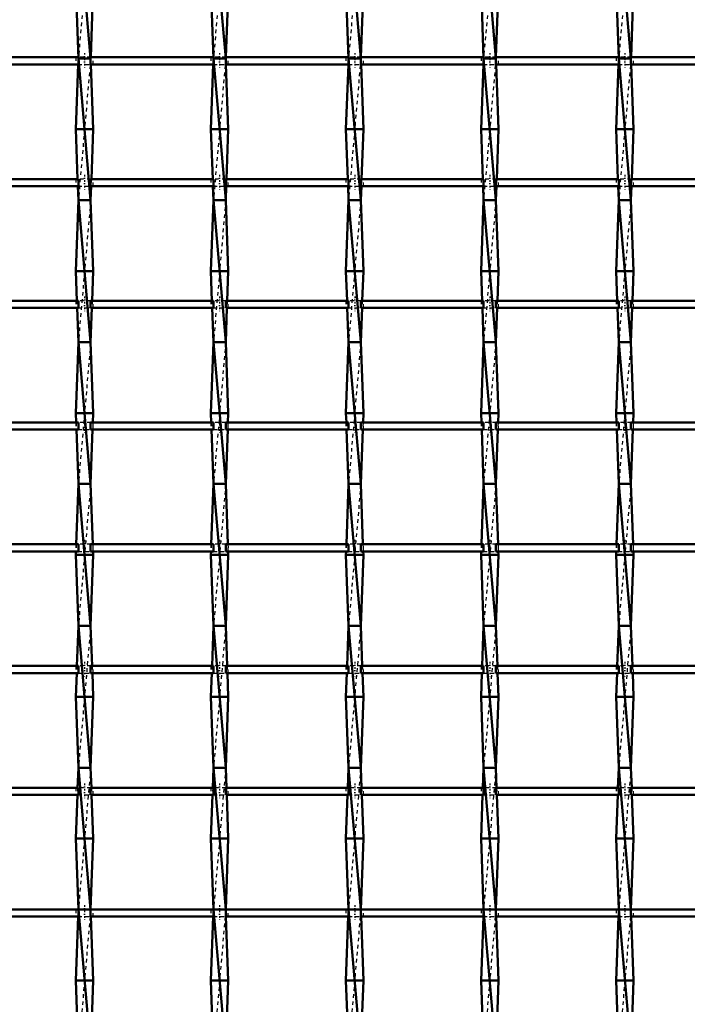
# Model space of a CAD drawing. Header units: millimetres. Extents: x -930 to 585, y -500 to 916.
# Tile 8 of 25: x -361 to -173, y -129 to 149. Entities that reach past the tile are written whole.
import ezdxf

# ---------------------------------------------------------------- set-up
doc = ezdxf.new("R2010")
doc.units = ezdxf.units.MM
doc.linetypes.add('Center', pattern=[1.5, 0.45, -0.5, 0.05, -0.5])
doc.linetypes.add('Dashed', pattern=[2, 1, -1])
for name, color, linetype, lineweight in [('AM_0', 7, 'Continuous', 50), ('AM_7', 7, 'Center', 25), ('AM_9', 6, 'Dashed', 25)]:
    doc.layers.add(name, color=color, linetype=linetype, lineweight=lineweight)

# ---------------------------------------------------------------- blocks, each defined once
blk = doc.blocks.new('8_4jixdhsecfzcvsiu03t5gkuxr________0_in_LSSP23034382111100100035010_4')
at = {"layer": 'AM_0'}
for p, q in [((-344.63, 178), (-341.17, 138)), ((-345.35, 158), (-344.63, 138)), ((-340.45, 158), (-341.16, 138.32)), ((-344.69, 136.32), (-345.35, 118)), ((-344.63, 138), (-341.17, 98)), ((-341.17, 138), (-344.63, 138)), ((-341.11, 136.32), (-340.45, 118)), ((-345.35, 118), (-344.85, 103.99)), ((-340.45, 118), (-345.35, 118)), ((-340.45, 118), (-340.95, 103.99)), ((-344.78, 101.99), (-344.63, 98)), ((-341.02, 101.99), (-341.17, 98)), ((-344.63, 98), (-345.35, 78)), ((-344.63, 98), (-341.17, 58)), ((-341.17, 98), (-344.63, 98)), ((-341.17, 98), (-340.45, 78)), ((-340.45, 78), (-345.35, 78)), ((-345.35, 78), (-345.05, 69.66)), ((-340.45, 78), (-340.75, 69.66)), ((-344.98, 67.66), (-344.63, 58)), ((-340.82, 67.66), (-341.17, 58)), ((-344.63, 58), (-345.35, 38)), ((-344.63, 58), (-341.17, 18)), ((-341.17, 58), (-344.63, 58)), ((-341.17, 58), (-340.45, 38)), ((-345.35, 38), (-345.25, 35.33)), ((-340.45, 38), (-345.35, 38)), ((-340.45, 38), (-340.55, 35.33)), ((-345.18, 33.33), (-344.63, 18)), ((-340.62, 33.33), (-341.17, 18)), ((-344.63, 18), (-345.24, 1)), ((-344.63, 18), (-341.17, -22)), ((-341.17, 18), (-344.63, 18)), ((-341.17, 18), (-340.56, 1)), ((-345.31, -1), (-345.35, -2)), ((-340.45, -2), (-345.35, -2)), ((-345.35, -2), (-344.63, -22)), ((-340.45, -2), (-341.17, -22)), ((-340.49, -1), (-340.45, -2)), ((-344.63, -22), (-345.04, -33.33)), ((-344.63, -22), (-341.17, -62)), ((-341.17, -22), (-344.63, -22)), ((-341.17, -22), (-340.76, -33.33)), ((-345.11, -35.33), (-345.35, -42)), ((-340.69, -35.33), (-340.45, -42)), ((-345.35, -42), (-344.63, -62)), ((-340.45, -42), (-345.35, -42)), ((-340.45, -42), (-341.17, -62)), ((-344.63, -62), (-344.84, -67.66)), ((-344.63, -62), (-341.17, -102)), ((-341.17, -62), (-344.63, -62)), ((-341.17, -62), (-340.96, -67.66)), ((-344.91, -69.66), (-345.35, -82)), ((-340.89, -69.66), (-340.45, -82)), ((-340.45, -82), (-345.35, -82)), ((-345.35, -82), (-344.63, -102)), ((-340.45, -82), (-341.17, -101.99)), ((-344.63, -102), (-341.17, -142)), ((-341.17, -102), (-344.63, -102)), ((-344.7, -103.99), (-345.35, -122)), ((-341.1, -103.99), (-340.45, -122)), ((-345.35, -122), (-344.84, -136.32)), ((-340.45, -122), (-345.35, -122)), ((-340.45, -122), (-340.96, -136.32))]:
    blk.add_line(p, q, dxfattribs=at)
at = {"layer": 'AM_9'}
for p, q in [((-341.17, 178), (-344.63, 138)), ((-344.63, 138), (-344.69, 136.32)), ((-341.17, 138), (-344.63, 98)), ((-341.16, 138.32), (-341.17, 138)), ((-341.17, 138), (-341.11, 136.32)), ((-344.85, 103.99), (-344.78, 101.99)), ((-340.95, 103.99), (-341.02, 101.99)), ((-341.17, 98), (-344.63, 58)), ((-345.05, 69.66), (-344.98, 67.66)), ((-340.75, 69.66), (-340.82, 67.66)), ((-341.17, 58), (-344.63, 18)), ((-345.25, 35.33), (-345.18, 33.33)), ((-340.55, 35.33), (-340.62, 33.33)), ((-341.17, 18), (-344.63, -22)), ((-345.24, 1), (-345.31, -1)), ((-340.56, 1), (-340.49, -1)), ((-341.17, -22), (-344.63, -62)), ((-345.04, -33.33), (-345.11, -35.33)), ((-340.76, -33.33), (-340.69, -35.33)), ((-341.17, -62), (-344.63, -102)), ((-344.84, -67.66), (-344.91, -69.66)), ((-340.96, -67.66), (-340.89, -69.66)), ((-344.63, -102), (-344.7, -103.99)), ((-341.17, -102), (-344.63, -142)), ((-341.17, -101.99), (-341.17, -102)), ((-341.17, -102), (-341.1, -103.99))]:
    blk.add_line(p, q, dxfattribs=at)
blk = doc.blocks.new('9_u1gn77d9zk3hpimn9n5l65v4l________0_in_LSSP23034382111100100035010_4')
at = {"layer": 'AM_0'}
for p, q in [((-306.53, 178), (-303.07, 138)), ((-307.25, 158), (-306.53, 138)), ((-302.35, 158), (-303.06, 138.32)), ((-306.59, 136.32), (-307.25, 118)), ((-303.07, 138), (-306.53, 138)), ((-306.53, 138), (-303.07, 98)), ((-303.01, 136.32), (-302.35, 118)), ((-302.35, 118), (-307.25, 118)), ((-307.25, 118), (-306.75, 103.99)), ((-302.35, 118), (-302.85, 103.99)), ((-306.68, 101.99), (-306.53, 98)), ((-302.92, 101.99), (-303.07, 98)), ((-306.53, 98), (-307.25, 78)), ((-306.53, 98), (-303.07, 58)), ((-303.07, 98), (-306.53, 98)), ((-303.07, 98), (-302.35, 78)), ((-302.35, 78), (-307.25, 78)), ((-307.25, 78), (-306.95, 69.66)), ((-302.35, 78), (-302.65, 69.66)), ((-306.88, 67.66), (-306.53, 58)), ((-302.72, 67.66), (-303.07, 58)), ((-306.53, 58), (-307.25, 38)), ((-306.53, 58), (-303.07, 18)), ((-303.07, 58), (-306.53, 58)), ((-303.07, 58), (-302.35, 38)), ((-302.35, 38), (-307.25, 38)), ((-307.25, 38), (-307.15, 35.33)), ((-302.35, 38), (-302.45, 35.33)), ((-307.08, 33.33), (-306.53, 18)), ((-302.52, 33.33), (-303.07, 18)), ((-306.53, 18), (-307.14, 1)), ((-306.53, 18), (-303.07, -22)), ((-303.07, 18), (-306.53, 18)), ((-303.07, 18), (-302.46, 1)), ((-307.21, -1), (-307.25, -2)), ((-302.35, -2), (-307.25, -2)), ((-307.25, -2), (-306.53, -22)), ((-302.35, -2), (-303.07, -22)), ((-302.39, -1), (-302.35, -2)), ((-306.53, -22), (-306.94, -33.33)), ((-303.07, -22), (-306.53, -22)), ((-306.53, -22), (-303.07, -62)), ((-303.07, -22), (-302.66, -33.33)), ((-307.01, -35.33), (-307.25, -42)), ((-302.59, -35.33), (-302.35, -42)), ((-302.35, -42), (-307.25, -42)), ((-307.25, -42), (-306.53, -62)), ((-302.35, -42), (-303.07, -62)), ((-306.53, -62), (-306.74, -67.66)), ((-306.53, -62), (-303.07, -102)), ((-303.07, -62), (-306.53, -62)), ((-303.07, -62), (-302.86, -67.66)), ((-306.81, -69.66), (-307.25, -82)), ((-302.79, -69.66), (-302.35, -82)), ((-302.35, -82), (-307.25, -82)), ((-307.25, -82), (-306.53, -102)), ((-302.35, -82), (-303.07, -101.99)), ((-306.53, -102), (-303.07, -142)), ((-303.07, -102), (-306.53, -102)), ((-306.6, -103.99), (-307.25, -122)), ((-303, -103.99), (-302.35, -122)), ((-307.25, -122), (-306.74, -136.32)), ((-302.35, -122), (-307.25, -122)), ((-302.35, -122), (-302.86, -136.32))]:
    blk.add_line(p, q, dxfattribs=at)
at = {"layer": 'AM_9'}
for p, q in [((-303.07, 178), (-306.53, 138)), ((-306.53, 138), (-306.59, 136.32)), ((-303.07, 138), (-306.53, 98)), ((-303.06, 138.32), (-303.07, 138)), ((-303.07, 138), (-303.01, 136.32)), ((-306.75, 103.99), (-306.68, 101.99)), ((-302.85, 103.99), (-302.92, 101.99)), ((-303.07, 98), (-306.53, 58)), ((-306.95, 69.66), (-306.88, 67.66)), ((-302.65, 69.66), (-302.72, 67.66)), ((-303.07, 58), (-306.53, 18)), ((-307.15, 35.33), (-307.08, 33.33)), ((-302.45, 35.33), (-302.52, 33.33)), ((-303.07, 18), (-306.53, -22)), ((-307.14, 1), (-307.21, -1)), ((-302.46, 1), (-302.39, -1)), ((-303.07, -22), (-306.53, -62)), ((-306.94, -33.33), (-307.01, -35.33)), ((-302.66, -33.33), (-302.59, -35.33)), ((-303.07, -62), (-306.53, -102)), ((-306.74, -67.66), (-306.81, -69.66)), ((-302.86, -67.66), (-302.79, -69.66)), ((-306.53, -102), (-306.6, -103.99)), ((-303.07, -102), (-306.53, -142)), ((-303.07, -101.99), (-303.07, -102)), ((-303.07, -102), (-303, -103.99))]:
    blk.add_line(p, q, dxfattribs=at)
blk = doc.blocks.new('10_ee3x3w2fcv1jlg8z8d3rgv11k________0_in_LSSP23034382111100100035010_4')
at = {"layer": 'AM_0'}
for p, q in [((-268.43, 178), (-264.97, 138)), ((-269.15, 158), (-268.43, 138)), ((-264.25, 158), (-264.96, 138.32)), ((-268.49, 136.32), (-269.15, 118)), ((-264.97, 138), (-268.43, 138)), ((-268.43, 138), (-264.97, 98)), ((-264.91, 136.32), (-264.25, 118)), ((-264.25, 118), (-269.15, 118)), ((-269.15, 118), (-268.65, 103.99)), ((-264.25, 118), (-264.75, 103.99)), ((-268.58, 101.99), (-268.43, 98)), ((-264.82, 101.99), (-264.97, 98)), ((-268.43, 98), (-269.15, 78)), ((-268.43, 98), (-264.97, 58)), ((-264.97, 98), (-268.43, 98)), ((-264.97, 98), (-264.25, 78)), ((-264.25, 78), (-269.15, 78)), ((-269.15, 78), (-268.85, 69.66)), ((-264.25, 78), (-264.55, 69.66)), ((-268.78, 67.66), (-268.43, 58)), ((-264.62, 67.66), (-264.97, 58)), ((-268.43, 58), (-269.15, 38)), ((-268.43, 58), (-264.97, 18)), ((-264.97, 58), (-268.43, 58)), ((-264.97, 58), (-264.25, 38)), ((-269.15, 38), (-269.05, 35.33)), ((-264.25, 38), (-269.15, 38)), ((-264.25, 38), (-264.35, 35.33)), ((-268.98, 33.33), (-268.43, 18)), ((-264.42, 33.33), (-264.97, 18)), ((-268.43, 18), (-269.04, 1)), ((-268.43, 18), (-264.97, -22)), ((-264.97, 18), (-268.43, 18)), ((-264.97, 18), (-264.36, 1)), ((-269.11, -1), (-269.15, -2)), ((-264.25, -2), (-269.15, -2)), ((-269.15, -2), (-268.43, -22)), ((-264.25, -2), (-264.97, -22)), ((-264.29, -1), (-264.25, -2)), ((-268.43, -22), (-268.84, -33.33)), ((-268.43, -22), (-264.97, -62)), ((-264.97, -22), (-268.43, -22)), ((-264.97, -22), (-264.56, -33.33)), ((-268.91, -35.33), (-269.15, -42)), ((-264.49, -35.33), (-264.25, -42)), ((-269.15, -42), (-268.43, -62)), ((-264.25, -42), (-269.15, -42)), ((-264.25, -42), (-264.97, -62)), ((-268.43, -62), (-268.64, -67.66)), ((-268.43, -62), (-264.97, -102)), ((-264.97, -62), (-268.43, -62)), ((-264.97, -62), (-264.76, -67.66)), ((-268.71, -69.66), (-269.15, -82)), ((-264.69, -69.66), (-264.25, -82)), ((-264.25, -82), (-269.15, -82)), ((-269.15, -82), (-268.43, -102)), ((-264.25, -82), (-264.97, -101.99)), ((-264.97, -102), (-268.43, -102)), ((-268.43, -102), (-264.97, -142)), ((-268.5, -103.99), (-269.15, -122)), ((-264.9, -103.99), (-264.25, -122)), ((-269.15, -122), (-268.64, -136.32)), ((-264.25, -122), (-269.15, -122)), ((-264.25, -122), (-264.76, -136.32))]:
    blk.add_line(p, q, dxfattribs=at)
at = {"layer": 'AM_9'}
for p, q in [((-264.97, 178), (-268.43, 138)), ((-268.43, 138), (-268.49, 136.32)), ((-264.97, 138), (-268.43, 98)), ((-264.96, 138.32), (-264.97, 138)), ((-264.97, 138), (-264.91, 136.32)), ((-268.65, 103.99), (-268.58, 101.99)), ((-264.75, 103.99), (-264.82, 101.99)), ((-264.97, 98), (-268.43, 58)), ((-268.85, 69.66), (-268.78, 67.66)), ((-264.55, 69.66), (-264.62, 67.66)), ((-264.97, 58), (-268.43, 18)), ((-269.05, 35.33), (-268.98, 33.33)), ((-264.35, 35.33), (-264.42, 33.33)), ((-264.97, 18), (-268.43, -22)), ((-269.04, 1), (-269.11, -1)), ((-264.36, 1), (-264.29, -1)), ((-264.97, -22), (-268.43, -62)), ((-268.84, -33.33), (-268.91, -35.33)), ((-264.56, -33.33), (-264.49, -35.33)), ((-264.97, -62), (-268.43, -102)), ((-268.64, -67.66), (-268.71, -69.66)), ((-264.76, -67.66), (-264.69, -69.66)), ((-268.43, -102), (-268.5, -103.99)), ((-264.97, -102), (-268.43, -142)), ((-264.97, -101.99), (-264.97, -102)), ((-264.97, -102), (-264.9, -103.99))]:
    blk.add_line(p, q, dxfattribs=at)
blk = doc.blocks.new('11_amfuell7d7rxo02dxvfsb8wwc________0_in_LSSP23034382111100100035010_4')
at = {"layer": 'AM_0'}
for p, q in [((-230.33, 178), (-226.87, 138)), ((-231.05, 158), (-230.33, 138)), ((-226.15, 158), (-226.86, 138.32)), ((-230.39, 136.32), (-231.05, 118)), ((-230.33, 138), (-226.87, 98)), ((-226.87, 138), (-230.33, 138)), ((-226.81, 136.32), (-226.15, 118)), ((-226.15, 118), (-231.05, 118)), ((-231.05, 118), (-230.55, 103.99)), ((-226.15, 118), (-226.65, 103.99)), ((-230.48, 101.99), (-230.33, 98)), ((-226.72, 101.99), (-226.87, 98)), ((-230.33, 98), (-231.05, 78)), ((-226.87, 98), (-230.33, 98)), ((-230.33, 98), (-226.87, 58)), ((-226.87, 98), (-226.15, 78)), ((-231.05, 78), (-230.75, 69.66)), ((-226.15, 78), (-231.05, 78)), ((-226.15, 78), (-226.45, 69.66)), ((-230.68, 67.66), (-230.33, 58)), ((-226.52, 67.66), (-226.87, 58)), ((-230.33, 58), (-231.05, 38)), ((-230.33, 58), (-226.87, 18)), ((-226.87, 58), (-230.33, 58)), ((-226.87, 58), (-226.15, 38)), ((-231.05, 38), (-230.95, 35.33)), ((-226.15, 38), (-231.05, 38)), ((-226.15, 38), (-226.25, 35.33)), ((-230.88, 33.33), (-230.33, 18)), ((-226.32, 33.33), (-226.87, 18)), ((-230.33, 18), (-230.94, 1)), ((-230.33, 18), (-226.87, -22)), ((-226.87, 18), (-230.33, 18)), ((-226.87, 18), (-226.26, 1)), ((-231.01, -1), (-231.05, -2)), ((-226.15, -2), (-231.05, -2)), ((-231.05, -2), (-230.33, -22)), ((-226.15, -2), (-226.87, -22)), ((-226.19, -1), (-226.15, -2)), ((-230.33, -22), (-230.74, -33.33)), ((-226.87, -22), (-230.33, -22)), ((-230.33, -22), (-226.87, -62)), ((-226.87, -22), (-226.46, -33.33)), ((-230.81, -35.33), (-231.05, -42)), ((-226.39, -35.33), (-226.15, -42)), ((-226.15, -42), (-231.05, -42)), ((-231.05, -42), (-230.33, -62)), ((-226.15, -42), (-226.87, -62)), ((-230.33, -62), (-230.54, -67.66)), ((-230.33, -62), (-226.87, -102)), ((-226.87, -62), (-230.33, -62)), ((-226.87, -62), (-226.66, -67.66)), ((-230.61, -69.66), (-231.05, -82)), ((-226.59, -69.66), (-226.15, -82)), ((-226.15, -82), (-231.05, -82)), ((-231.05, -82), (-230.33, -102)), ((-226.15, -82), (-226.87, -101.99)), ((-230.33, -102), (-226.87, -142)), ((-226.87, -102), (-230.33, -102)), ((-230.4, -103.99), (-231.05, -122)), ((-226.8, -103.99), (-226.15, -122)), ((-231.05, -122), (-230.54, -136.32)), ((-226.15, -122), (-231.05, -122)), ((-226.15, -122), (-226.66, -136.32))]:
    blk.add_line(p, q, dxfattribs=at)
at = {"layer": 'AM_9'}
for p, q in [((-226.87, 178), (-230.33, 138)), ((-230.33, 138), (-230.39, 136.32)), ((-226.87, 138), (-230.33, 98)), ((-226.86, 138.32), (-226.87, 138)), ((-226.87, 138), (-226.81, 136.32)), ((-230.55, 103.99), (-230.48, 101.99)), ((-226.65, 103.99), (-226.72, 101.99)), ((-226.87, 98), (-230.33, 58)), ((-230.75, 69.66), (-230.68, 67.66)), ((-226.45, 69.66), (-226.52, 67.66)), ((-226.87, 58), (-230.33, 18)), ((-230.95, 35.33), (-230.88, 33.33)), ((-226.25, 35.33), (-226.32, 33.33)), ((-226.87, 18), (-230.33, -22)), ((-230.94, 1), (-231.01, -1)), ((-226.26, 1), (-226.19, -1)), ((-226.87, -22), (-230.33, -62)), ((-230.74, -33.33), (-230.81, -35.33)), ((-226.46, -33.33), (-226.39, -35.33)), ((-226.87, -62), (-230.33, -102)), ((-230.54, -67.66), (-230.61, -69.66)), ((-226.66, -67.66), (-226.59, -69.66)), ((-230.33, -102), (-230.4, -103.99)), ((-226.87, -102), (-230.33, -142)), ((-226.87, -101.99), (-226.87, -102)), ((-226.87, -102), (-226.8, -103.99))]:
    blk.add_line(p, q, dxfattribs=at)
blk = doc.blocks.new('12_4jj41851i5wdb6z7lmjejsbnb________0_in_LSSP23034382111100100035010_4')
at = {"layer": 'AM_0'}
for p, q in [((-192.23, 178), (-188.77, 138)), ((-192.95, 158), (-192.23, 138)), ((-188.05, 158), (-188.76, 138.32)), ((-192.29, 136.32), (-192.95, 118)), ((-192.23, 138), (-188.77, 98)), ((-188.77, 138), (-192.23, 138)), ((-188.71, 136.32), (-188.05, 118)), ((-192.95, 118), (-192.45, 103.99)), ((-188.05, 118), (-192.95, 118)), ((-188.05, 118), (-188.55, 103.99)), ((-192.38, 101.99), (-192.23, 98)), ((-188.62, 101.99), (-188.77, 98)), ((-192.23, 98), (-192.95, 78)), ((-192.23, 98), (-188.77, 58)), ((-188.77, 98), (-192.23, 98)), ((-188.77, 98), (-188.05, 78)), ((-188.05, 78), (-192.95, 78)), ((-192.95, 78), (-192.65, 69.66)), ((-188.05, 78), (-188.35, 69.66)), ((-192.58, 67.66), (-192.23, 58)), ((-188.42, 67.66), (-188.77, 58)), ((-192.23, 58), (-192.95, 38)), ((-192.23, 58), (-188.77, 18)), ((-188.77, 58), (-192.23, 58)), ((-188.77, 58), (-188.05, 38)), ((-188.05, 38), (-192.95, 38)), ((-192.95, 38), (-192.85, 35.33)), ((-188.05, 38), (-188.15, 35.33)), ((-192.78, 33.33), (-192.23, 18)), ((-188.22, 33.33), (-188.77, 18)), ((-192.23, 18), (-192.84, 1)), ((-192.23, 18), (-188.77, -22)), ((-188.77, 18), (-192.23, 18)), ((-188.77, 18), (-188.16, 1)), ((-192.91, -1), (-192.95, -2)), ((-188.05, -2), (-192.95, -2)), ((-192.95, -2), (-192.23, -22)), ((-188.05, -2), (-188.77, -22)), ((-188.09, -1), (-188.05, -2)), ((-192.23, -22), (-192.64, -33.33)), ((-188.77, -22), (-192.23, -22)), ((-192.23, -22), (-188.77, -62)), ((-188.77, -22), (-188.36, -33.33)), ((-192.71, -35.33), (-192.95, -42)), ((-188.29, -35.33), (-188.05, -42)), ((-188.05, -42), (-192.95, -42)), ((-192.95, -42), (-192.23, -62)), ((-188.05, -42), (-188.77, -62)), ((-192.23, -62), (-192.44, -67.66)), ((-192.23, -62), (-188.77, -102)), ((-188.77, -62), (-192.23, -62)), ((-188.77, -62), (-188.56, -67.66)), ((-192.51, -69.66), (-192.95, -82)), ((-188.49, -69.66), (-188.05, -82)), ((-192.95, -82), (-192.23, -102)), ((-188.05, -82), (-192.95, -82)), ((-188.05, -82), (-188.77, -101.99)), ((-192.23, -102), (-188.77, -142)), ((-188.77, -102), (-192.23, -102)), ((-192.3, -103.99), (-192.95, -122)), ((-188.7, -103.99), (-188.05, -122)), ((-192.95, -122), (-192.44, -136.32)), ((-188.05, -122), (-192.95, -122)), ((-188.05, -122), (-188.56, -136.32))]:
    blk.add_line(p, q, dxfattribs=at)
at = {"layer": 'AM_9'}
for p, q in [((-188.77, 178), (-192.23, 138)), ((-192.23, 138), (-192.29, 136.32)), ((-188.77, 138), (-192.23, 98)), ((-188.76, 138.32), (-188.77, 138)), ((-188.77, 138), (-188.71, 136.32)), ((-192.45, 103.99), (-192.38, 101.99)), ((-188.55, 103.99), (-188.62, 101.99)), ((-188.77, 98), (-192.23, 58)), ((-192.65, 69.66), (-192.58, 67.66)), ((-188.35, 69.66), (-188.42, 67.66)), ((-188.77, 58), (-192.23, 18)), ((-192.85, 35.33), (-192.78, 33.33)), ((-188.15, 35.33), (-188.22, 33.33)), ((-188.77, 18), (-192.23, -22)), ((-192.84, 1), (-192.91, -1)), ((-188.16, 1), (-188.09, -1)), ((-188.77, -22), (-192.23, -62)), ((-192.64, -33.33), (-192.71, -35.33)), ((-188.36, -33.33), (-188.29, -35.33)), ((-188.77, -62), (-192.23, -102)), ((-192.44, -67.66), (-192.51, -69.66)), ((-188.56, -67.66), (-188.49, -69.66)), ((-192.23, -102), (-192.3, -103.99)), ((-188.77, -102), (-192.23, -142)), ((-188.77, -101.99), (-188.77, -102)), ((-188.77, -102), (-188.7, -103.99))]:
    blk.add_line(p, q, dxfattribs=at)
blk = doc.blocks.new('44_6xg3vymbbwhhn7lkuyywvbj2z________0_in_LSSP23034382111100100035010_4')
at = {"layer": 'AM_0'}
for p, q in [((-344.63, -101.99), (-379.27, -101.99)), ((-344.63, -101.99), (-344.63, -103.99)), ((-341.17, -103.99), (-341.17, -101.99)), ((-306.53, -101.99), (-341.17, -101.99)), ((-306.53, -101.99), (-306.53, -103.99)), ((-303.07, -103.99), (-303.07, -101.99)), ((-268.43, -101.99), (-303.07, -101.99)), ((-268.43, -101.99), (-268.43, -103.99)), ((-264.97, -103.99), (-264.97, -101.99)), ((-230.33, -101.99), (-264.97, -101.99)), ((-230.33, -101.99), (-230.33, -103.99)), ((-226.87, -103.99), (-226.87, -101.99)), ((-192.23, -101.99), (-226.87, -101.99)), ((-192.23, -101.99), (-192.23, -103.99)), ((-188.77, -103.99), (-188.77, -101.99)), ((-154.13, -101.99), (-188.77, -101.99)), ((-344.63, -103.99), (-379.27, -103.99)), ((-306.53, -103.99), (-341.17, -103.99)), ((-268.43, -103.99), (-303.07, -103.99)), ((-230.33, -103.99), (-264.97, -103.99)), ((-192.23, -103.99), (-226.87, -103.99)), ((-154.13, -103.99), (-188.77, -103.99))]:
    blk.add_line(p, q, dxfattribs=at)
at = {"layer": 'AM_7'}
for p, q in [((-342.9, -100.79), (-342.9, -105.19)), ((-304.8, -100.79), (-304.8, -105.19)), ((-266.7, -100.79), (-266.7, -105.19)), ((-228.6, -100.79), (-228.6, -105.19)), ((-190.5, -100.79), (-190.5, -105.19))]:
    blk.add_line(p, q, dxfattribs=at)
at = {"layer": 'AM_9'}
for p, q in [((-345.35, -101.99), (-345.35, -103.99)), ((-341.17, -101.99), (-344.63, -101.99)), ((-340.45, -103.99), (-340.45, -101.99)), ((-307.25, -101.99), (-307.25, -103.99)), ((-303.07, -101.99), (-306.53, -101.99)), ((-302.35, -103.99), (-302.35, -101.99)), ((-269.15, -101.99), (-269.15, -103.99)), ((-264.97, -101.99), (-268.43, -101.99)), ((-264.25, -103.99), (-264.25, -101.99)), ((-231.05, -101.99), (-231.05, -103.99)), ((-226.87, -101.99), (-230.33, -101.99)), ((-226.15, -103.99), (-226.15, -101.99)), ((-192.95, -101.99), (-192.95, -103.99)), ((-188.77, -101.99), (-192.23, -101.99)), ((-188.05, -103.99), (-188.05, -101.99)), ((-344.63, -103.99), (-341.17, -103.99)), ((-306.53, -103.99), (-303.07, -103.99)), ((-268.43, -103.99), (-264.97, -103.99)), ((-230.33, -103.99), (-226.87, -103.99)), ((-192.23, -103.99), (-188.77, -103.99))]:
    blk.add_line(p, q, dxfattribs=at)
blk = doc.blocks.new('45_gqa2sqvwrjbqke4ag1dnidikv________0_in_LSSP23034382111100100035010_4')
at = {"layer": 'AM_0'}
for p, q in [((-344.63, -67.66), (-379.27, -67.66)), ((-344.63, -67.66), (-344.63, -69.66)), ((-341.17, -69.66), (-341.17, -67.66)), ((-306.53, -67.66), (-341.17, -67.66)), ((-306.53, -67.66), (-306.53, -69.66)), ((-303.07, -69.66), (-303.07, -67.66)), ((-268.43, -67.66), (-303.07, -67.66)), ((-268.43, -67.66), (-268.43, -69.66)), ((-264.97, -69.66), (-264.97, -67.66)), ((-230.33, -67.66), (-264.97, -67.66)), ((-230.33, -67.66), (-230.33, -69.66)), ((-226.87, -69.66), (-226.87, -67.66)), ((-192.23, -67.66), (-226.87, -67.66)), ((-192.23, -67.66), (-192.23, -69.66)), ((-154.13, -67.66), (-188.77, -67.66)), ((-188.77, -69.66), (-188.77, -67.66)), ((-344.63, -69.66), (-379.27, -69.66)), ((-306.53, -69.66), (-341.17, -69.66)), ((-268.43, -69.66), (-303.07, -69.66)), ((-230.33, -69.66), (-264.97, -69.66)), ((-192.23, -69.66), (-226.87, -69.66)), ((-154.13, -69.66), (-188.77, -69.66))]:
    blk.add_line(p, q, dxfattribs=at)
at = {"layer": 'AM_7'}
for p, q in [((-342.9, -66.46), (-342.9, -70.86)), ((-304.8, -66.46), (-304.8, -70.86)), ((-266.7, -66.46), (-266.7, -70.86)), ((-228.6, -66.46), (-228.6, -70.86)), ((-190.5, -66.46), (-190.5, -70.86))]:
    blk.add_line(p, q, dxfattribs=at)
at = {"layer": 'AM_9'}
for p, q in [((-345.35, -67.66), (-345.35, -69.66)), ((-341.17, -67.66), (-344.63, -67.66)), ((-340.45, -69.66), (-340.45, -67.66)), ((-307.25, -67.66), (-307.25, -69.66)), ((-303.07, -67.66), (-306.53, -67.66)), ((-302.35, -69.66), (-302.35, -67.66)), ((-269.15, -67.66), (-269.15, -69.66)), ((-264.97, -67.66), (-268.43, -67.66)), ((-264.25, -69.66), (-264.25, -67.66)), ((-231.05, -67.66), (-231.05, -69.66)), ((-226.87, -67.66), (-230.33, -67.66)), ((-226.15, -69.66), (-226.15, -67.66)), ((-192.95, -67.66), (-192.95, -69.66)), ((-188.77, -67.66), (-192.23, -67.66)), ((-188.05, -69.66), (-188.05, -67.66)), ((-344.63, -69.66), (-341.17, -69.66)), ((-306.53, -69.66), (-303.07, -69.66)), ((-268.43, -69.66), (-264.97, -69.66)), ((-230.33, -69.66), (-226.87, -69.66)), ((-192.23, -69.66), (-188.77, -69.66))]:
    blk.add_line(p, q, dxfattribs=at)
blk = doc.blocks.new('46_eqhunttdy0wak6wbixqavparl________0_in_LSSP23034382111100100035010_4')
at = {"layer": 'AM_0'}
for p, q in [((-344.63, -33.33), (-379.27, -33.33)), ((-344.63, -35.33), (-379.27, -35.33)), ((-344.63, -33.33), (-344.63, -35.33)), ((-341.17, -35.33), (-341.17, -33.33)), ((-306.53, -33.33), (-341.17, -33.33)), ((-306.53, -35.33), (-341.17, -35.33)), ((-306.53, -33.33), (-306.53, -35.33)), ((-303.07, -35.33), (-303.07, -33.33)), ((-268.43, -33.33), (-303.07, -33.33)), ((-268.43, -35.33), (-303.07, -35.33)), ((-268.43, -33.33), (-268.43, -35.33)), ((-264.97, -35.33), (-264.97, -33.33)), ((-230.33, -33.33), (-264.97, -33.33)), ((-230.33, -35.33), (-264.97, -35.33)), ((-230.33, -33.33), (-230.33, -35.33)), ((-226.87, -35.33), (-226.87, -33.33)), ((-192.23, -33.33), (-226.87, -33.33)), ((-192.23, -35.33), (-226.87, -35.33)), ((-192.23, -33.33), (-192.23, -35.33)), ((-188.77, -35.33), (-188.77, -33.33)), ((-154.13, -33.33), (-188.77, -33.33)), ((-154.13, -35.33), (-188.77, -35.33))]:
    blk.add_line(p, q, dxfattribs=at)
at = {"layer": 'AM_7'}
for p, q in [((-342.9, -32.13), (-342.9, -36.53)), ((-304.8, -32.13), (-304.8, -36.53)), ((-266.7, -32.13), (-266.7, -36.53)), ((-228.6, -32.13), (-228.6, -36.53)), ((-190.5, -32.13), (-190.5, -36.53))]:
    blk.add_line(p, q, dxfattribs=at)
at = {"layer": 'AM_9'}
for p, q in [((-345.35, -33.33), (-345.35, -35.33)), ((-341.17, -33.33), (-344.63, -33.33)), ((-344.63, -35.33), (-341.17, -35.33)), ((-340.45, -35.33), (-340.45, -33.33)), ((-307.25, -33.33), (-307.25, -35.33)), ((-303.07, -33.33), (-306.53, -33.33)), ((-306.53, -35.33), (-303.07, -35.33)), ((-302.35, -35.33), (-302.35, -33.33)), ((-269.15, -33.33), (-269.15, -35.33)), ((-264.97, -33.33), (-268.43, -33.33)), ((-268.43, -35.33), (-264.97, -35.33)), ((-264.25, -35.33), (-264.25, -33.33)), ((-231.05, -33.33), (-231.05, -35.33)), ((-226.87, -33.33), (-230.33, -33.33)), ((-230.33, -35.33), (-226.87, -35.33)), ((-226.15, -35.33), (-226.15, -33.33)), ((-192.95, -33.33), (-192.95, -35.33)), ((-188.77, -33.33), (-192.23, -33.33)), ((-192.23, -35.33), (-188.77, -35.33)), ((-188.05, -35.33), (-188.05, -33.33))]:
    blk.add_line(p, q, dxfattribs=at)
blk = doc.blocks.new('47_too1lcrrvk6k2e8ar2ytiot5h________0_in_LSSP23034382111100100035010_4')
at = {"layer": 'AM_0'}
for p, q in [((-344.63, 1), (-379.27, 1)), ((-344.63, 1), (-344.63, -1)), ((-341.17, -1), (-341.17, 1)), ((-306.53, 1), (-341.17, 1)), ((-306.53, 1), (-306.53, -1)), ((-303.07, -1), (-303.07, 1)), ((-268.43, 1), (-303.07, 1)), ((-268.43, 1), (-268.43, -1)), ((-264.97, -1), (-264.97, 1)), ((-230.33, 1), (-264.97, 1)), ((-230.33, 1), (-230.33, -1)), ((-226.87, -1), (-226.87, 1)), ((-192.23, 1), (-226.87, 1)), ((-192.23, 1), (-192.23, -1)), ((-188.77, -1), (-188.77, 1)), ((-154.13, 1), (-188.77, 1)), ((-344.63, -1), (-379.27, -1)), ((-306.53, -1), (-341.17, -1)), ((-268.43, -1), (-303.07, -1)), ((-230.33, -1), (-264.97, -1)), ((-192.23, -1), (-226.87, -1)), ((-154.13, -1), (-188.77, -1))]:
    blk.add_line(p, q, dxfattribs=at)
at = {"layer": 'AM_7'}
for p, q in [((-342.9, 2.2), (-342.9, -2.2)), ((-304.8, 2.2), (-304.8, -2.2)), ((-266.7, 2.2), (-266.7, -2.2)), ((-228.6, 2.2), (-228.6, -2.2)), ((-190.5, 2.2), (-190.5, -2.2))]:
    blk.add_line(p, q, dxfattribs=at)
at = {"layer": 'AM_9'}
for p, q in [((-345.35, 1), (-345.35, -1)), ((-341.17, 1), (-344.63, 1)), ((-340.45, -1), (-340.45, 1)), ((-307.25, 1), (-307.25, -1)), ((-303.07, 1), (-306.53, 1)), ((-302.35, -1), (-302.35, 1)), ((-269.15, 1), (-269.15, -1)), ((-264.97, 1), (-268.43, 1)), ((-264.25, -1), (-264.25, 1)), ((-231.05, 1), (-231.05, -1)), ((-226.87, 1), (-230.33, 1)), ((-226.15, -1), (-226.15, 1)), ((-192.95, 1), (-192.95, -1)), ((-188.77, 1), (-192.23, 1)), ((-188.05, -1), (-188.05, 1)), ((-344.63, -1), (-341.17, -1)), ((-306.53, -1), (-303.07, -1)), ((-268.43, -1), (-264.97, -1)), ((-230.33, -1), (-226.87, -1)), ((-192.23, -1), (-188.77, -1))]:
    blk.add_line(p, q, dxfattribs=at)
blk = doc.blocks.new('48_gwjg6tp6j7lgjbu40942l1ycl________0_in_LSSP23034382111100100035010_4')
at = {"layer": 'AM_0'}
for p, q in [((-344.63, 35.33), (-379.27, 35.33)), ((-344.63, 33.33), (-379.27, 33.33)), ((-344.63, 35.33), (-344.63, 33.33)), ((-341.17, 33.33), (-341.17, 35.33)), ((-306.53, 35.33), (-341.17, 35.33)), ((-306.53, 33.33), (-341.17, 33.33)), ((-306.53, 35.33), (-306.53, 33.33)), ((-303.07, 33.33), (-303.07, 35.33)), ((-268.43, 35.33), (-303.07, 35.33)), ((-268.43, 33.33), (-303.07, 33.33)), ((-268.43, 35.33), (-268.43, 33.33)), ((-264.97, 33.33), (-264.97, 35.33)), ((-230.33, 35.33), (-264.97, 35.33)), ((-230.33, 33.33), (-264.97, 33.33)), ((-230.33, 35.33), (-230.33, 33.33)), ((-226.87, 33.33), (-226.87, 35.33)), ((-192.23, 35.33), (-226.87, 35.33)), ((-192.23, 33.33), (-226.87, 33.33)), ((-192.23, 35.33), (-192.23, 33.33)), ((-188.77, 33.33), (-188.77, 35.33)), ((-154.13, 35.33), (-188.77, 35.33)), ((-154.13, 33.33), (-188.77, 33.33))]:
    blk.add_line(p, q, dxfattribs=at)
at = {"layer": 'AM_7'}
for p, q in [((-342.9, 36.53), (-342.9, 32.13)), ((-304.8, 36.53), (-304.8, 32.13)), ((-266.7, 36.53), (-266.7, 32.13)), ((-228.6, 36.53), (-228.6, 32.13)), ((-190.5, 36.53), (-190.5, 32.13))]:
    blk.add_line(p, q, dxfattribs=at)
at = {"layer": 'AM_9'}
for p, q in [((-345.35, 35.33), (-345.35, 33.33)), ((-341.17, 35.33), (-344.63, 35.33)), ((-344.63, 33.33), (-341.17, 33.33)), ((-340.45, 33.33), (-340.45, 35.33)), ((-307.25, 35.33), (-307.25, 33.33)), ((-303.07, 35.33), (-306.53, 35.33)), ((-306.53, 33.33), (-303.07, 33.33)), ((-302.35, 33.33), (-302.35, 35.33)), ((-269.15, 35.33), (-269.15, 33.33)), ((-264.97, 35.33), (-268.43, 35.33)), ((-268.43, 33.33), (-264.97, 33.33)), ((-264.25, 33.33), (-264.25, 35.33)), ((-231.05, 35.33), (-231.05, 33.33)), ((-226.87, 35.33), (-230.33, 35.33)), ((-230.33, 33.33), (-226.87, 33.33)), ((-226.15, 33.33), (-226.15, 35.33)), ((-192.95, 35.33), (-192.95, 33.33)), ((-188.77, 35.33), (-192.23, 35.33)), ((-192.23, 33.33), (-188.77, 33.33)), ((-188.05, 33.33), (-188.05, 35.33))]:
    blk.add_line(p, q, dxfattribs=at)
blk = doc.blocks.new('49_rica7g10jcg32txx9zbkbldng________0_in_LSSP23034382111100100035010_4')
at = {"layer": 'AM_0'}
for p, q in [((-344.63, 69.66), (-379.27, 69.66)), ((-344.63, 69.66), (-344.63, 67.66)), ((-341.17, 67.66), (-341.17, 69.66)), ((-306.53, 69.66), (-341.17, 69.66)), ((-306.53, 69.66), (-306.53, 67.66)), ((-303.07, 67.66), (-303.07, 69.66)), ((-268.43, 69.66), (-303.07, 69.66)), ((-268.43, 69.66), (-268.43, 67.66)), ((-264.97, 67.66), (-264.97, 69.66)), ((-230.33, 69.66), (-264.97, 69.66)), ((-230.33, 69.66), (-230.33, 67.66)), ((-226.87, 67.66), (-226.87, 69.66)), ((-192.23, 69.66), (-226.87, 69.66)), ((-192.23, 69.66), (-192.23, 67.66)), ((-188.77, 67.66), (-188.77, 69.66)), ((-154.13, 69.66), (-188.77, 69.66)), ((-344.63, 67.66), (-379.27, 67.66)), ((-306.53, 67.66), (-341.17, 67.66)), ((-268.43, 67.66), (-303.07, 67.66)), ((-230.33, 67.66), (-264.97, 67.66)), ((-192.23, 67.66), (-226.87, 67.66)), ((-154.13, 67.66), (-188.77, 67.66))]:
    blk.add_line(p, q, dxfattribs=at)
at = {"layer": 'AM_7'}
for p, q in [((-342.9, 70.86), (-342.9, 66.46)), ((-304.8, 70.86), (-304.8, 66.46)), ((-266.7, 70.86), (-266.7, 66.46)), ((-228.6, 70.86), (-228.6, 66.46)), ((-190.5, 70.86), (-190.5, 66.46))]:
    blk.add_line(p, q, dxfattribs=at)
at = {"layer": 'AM_9'}
for p, q in [((-345.35, 69.66), (-345.35, 67.66)), ((-341.17, 69.66), (-344.63, 69.66)), ((-340.45, 67.66), (-340.45, 69.66)), ((-307.25, 69.66), (-307.25, 67.66)), ((-303.07, 69.66), (-306.53, 69.66)), ((-302.35, 67.66), (-302.35, 69.66)), ((-269.15, 69.66), (-269.15, 67.66)), ((-264.97, 69.66), (-268.43, 69.66)), ((-264.25, 67.66), (-264.25, 69.66)), ((-231.05, 69.66), (-231.05, 67.66)), ((-226.87, 69.66), (-230.33, 69.66)), ((-226.15, 67.66), (-226.15, 69.66)), ((-192.95, 69.66), (-192.95, 67.66)), ((-188.77, 69.66), (-192.23, 69.66)), ((-188.05, 67.66), (-188.05, 69.66)), ((-344.63, 67.66), (-341.17, 67.66)), ((-306.53, 67.66), (-303.07, 67.66)), ((-268.43, 67.66), (-264.97, 67.66)), ((-230.33, 67.66), (-226.87, 67.66)), ((-192.23, 67.66), (-188.77, 67.66))]:
    blk.add_line(p, q, dxfattribs=at)
blk = doc.blocks.new('50_erfsu3a38vxx76nqjf1ksahyf________0_in_LSSP23034382111100100035010_4')
at = {"layer": 'AM_0'}
for p, q in [((-344.63, 103.99), (-379.27, 103.99)), ((-344.63, 103.99), (-344.63, 101.99)), ((-341.17, 101.99), (-341.17, 103.99)), ((-306.53, 103.99), (-341.17, 103.99)), ((-306.53, 103.99), (-306.53, 101.99)), ((-303.07, 101.99), (-303.07, 103.99)), ((-268.43, 103.99), (-303.07, 103.99)), ((-268.43, 103.99), (-268.43, 101.99)), ((-264.97, 101.99), (-264.97, 103.99)), ((-230.33, 103.99), (-264.97, 103.99)), ((-230.33, 103.99), (-230.33, 101.99)), ((-226.87, 101.99), (-226.87, 103.99)), ((-192.23, 103.99), (-226.87, 103.99)), ((-192.23, 103.99), (-192.23, 101.99)), ((-154.13, 103.99), (-188.77, 103.99)), ((-188.77, 101.99), (-188.77, 103.99)), ((-344.63, 101.99), (-379.27, 101.99)), ((-306.53, 101.99), (-341.17, 101.99)), ((-268.43, 101.99), (-303.07, 101.99)), ((-230.33, 101.99), (-264.97, 101.99)), ((-192.23, 101.99), (-226.87, 101.99)), ((-154.13, 101.99), (-188.77, 101.99))]:
    blk.add_line(p, q, dxfattribs=at)
at = {"layer": 'AM_7'}
for p, q in [((-342.9, 105.19), (-342.9, 100.79)), ((-304.8, 105.19), (-304.8, 100.79)), ((-266.7, 105.19), (-266.7, 100.79)), ((-228.6, 105.19), (-228.6, 100.79)), ((-190.5, 105.19), (-190.5, 100.79))]:
    blk.add_line(p, q, dxfattribs=at)
at = {"layer": 'AM_9'}
for p, q in [((-345.35, 103.99), (-345.35, 101.99)), ((-341.17, 103.99), (-344.63, 103.99)), ((-340.45, 101.99), (-340.45, 103.99)), ((-307.25, 103.99), (-307.25, 101.99)), ((-303.07, 103.99), (-306.53, 103.99)), ((-302.35, 101.99), (-302.35, 103.99)), ((-269.15, 103.99), (-269.15, 101.99)), ((-264.97, 103.99), (-268.43, 103.99)), ((-264.25, 101.99), (-264.25, 103.99)), ((-231.05, 103.99), (-231.05, 101.99)), ((-226.87, 103.99), (-230.33, 103.99)), ((-226.15, 101.99), (-226.15, 103.99)), ((-192.95, 103.99), (-192.95, 101.99)), ((-188.77, 103.99), (-192.23, 103.99)), ((-188.05, 101.99), (-188.05, 103.99)), ((-344.63, 101.99), (-341.17, 101.99)), ((-306.53, 101.99), (-303.07, 101.99)), ((-268.43, 101.99), (-264.97, 101.99)), ((-230.33, 101.99), (-226.87, 101.99)), ((-192.23, 101.99), (-188.77, 101.99))]:
    blk.add_line(p, q, dxfattribs=at)
blk = doc.blocks.new('51_w3m3j7vmtpiyqoc7pp93vkq4h________0_in_LSSP23034382111100100035010_4')
at = {"layer": 'AM_0'}
for p, q in [((-344.63, 138.32), (-379.27, 138.32)), ((-344.63, 136.32), (-379.27, 136.32)), ((-344.63, 138.32), (-344.63, 136.32)), ((-341.17, 136.32), (-341.17, 138.32)), ((-306.53, 138.32), (-341.17, 138.32)), ((-306.53, 136.32), (-341.17, 136.32)), ((-306.53, 138.32), (-306.53, 136.32)), ((-303.07, 136.32), (-303.07, 138.32)), ((-268.43, 138.32), (-303.07, 138.32)), ((-268.43, 136.32), (-303.07, 136.32)), ((-268.43, 138.32), (-268.43, 136.32)), ((-264.97, 136.32), (-264.97, 138.32)), ((-230.33, 138.32), (-264.97, 138.32)), ((-230.33, 136.32), (-264.97, 136.32)), ((-230.33, 138.32), (-230.33, 136.32)), ((-192.23, 138.32), (-226.87, 138.32)), ((-226.87, 136.32), (-226.87, 138.32)), ((-192.23, 136.32), (-226.87, 136.32)), ((-192.23, 138.32), (-192.23, 136.32)), ((-188.77, 136.32), (-188.77, 138.32)), ((-154.13, 138.32), (-188.77, 138.32)), ((-154.13, 136.32), (-188.77, 136.32))]:
    blk.add_line(p, q, dxfattribs=at)
at = {"layer": 'AM_7'}
for p, q in [((-342.9, 139.52), (-342.9, 135.12)), ((-304.8, 139.52), (-304.8, 135.12)), ((-266.7, 139.52), (-266.7, 135.12)), ((-228.6, 139.52), (-228.6, 135.12)), ((-190.5, 139.52), (-190.5, 135.12))]:
    blk.add_line(p, q, dxfattribs=at)
at = {"layer": 'AM_9'}
for p, q in [((-345.35, 138.32), (-345.35, 136.32)), ((-341.16, 138.32), (-344.64, 138.32)), ((-344.63, 136.32), (-341.17, 136.32)), ((-340.45, 136.32), (-340.45, 138.32)), ((-307.25, 138.32), (-307.25, 136.32)), ((-303.06, 138.32), (-306.54, 138.32)), ((-306.53, 136.32), (-303.07, 136.32)), ((-302.35, 136.32), (-302.35, 138.32)), ((-269.15, 138.32), (-269.15, 136.32)), ((-264.96, 138.32), (-268.44, 138.32)), ((-268.43, 136.32), (-264.97, 136.32)), ((-264.25, 136.32), (-264.25, 138.32)), ((-231.05, 138.32), (-231.05, 136.32)), ((-226.86, 138.32), (-230.34, 138.32)), ((-230.33, 136.32), (-226.87, 136.32)), ((-226.15, 136.32), (-226.15, 138.32)), ((-192.95, 138.32), (-192.95, 136.32)), ((-188.76, 138.32), (-192.24, 138.32)), ((-192.23, 136.32), (-188.77, 136.32)), ((-188.05, 136.32), (-188.05, 138.32))]:
    blk.add_line(p, q, dxfattribs=at)

msp = doc.modelspace()

# ---------------------------------------------------------------- block references
for name in ['8_4jixdhsecfzcvsiu03t5gkuxr________0_in_LSSP23034382111100100035010_4', '9_u1gn77d9zk3hpimn9n5l65v4l________0_in_LSSP23034382111100100035010_4', '10_ee3x3w2fcv1jlg8z8d3rgv11k________0_in_LSSP23034382111100100035010_4', '11_amfuell7d7rxo02dxvfsb8wwc________0_in_LSSP23034382111100100035010_4', '12_4jj41851i5wdb6z7lmjejsbnb________0_in_LSSP23034382111100100035010_4', '51_w3m3j7vmtpiyqoc7pp93vkq4h________0_in_LSSP23034382111100100035010_4', '50_erfsu3a38vxx76nqjf1ksahyf________0_in_LSSP23034382111100100035010_4', '49_rica7g10jcg32txx9zbkbldng________0_in_LSSP23034382111100100035010_4', '48_gwjg6tp6j7lgjbu40942l1ycl________0_in_LSSP23034382111100100035010_4', '47_too1lcrrvk6k2e8ar2ytiot5h________0_in_LSSP23034382111100100035010_4', '46_eqhunttdy0wak6wbixqavparl________0_in_LSSP23034382111100100035010_4', '45_gqa2sqvwrjbqke4ag1dnidikv________0_in_LSSP23034382111100100035010_4', '44_6xg3vymbbwhhn7lkuyywvbj2z________0_in_LSSP23034382111100100035010_4']:
    msp.add_blockref(name, (0, 0))

doc.saveas('drawing.dxf')
